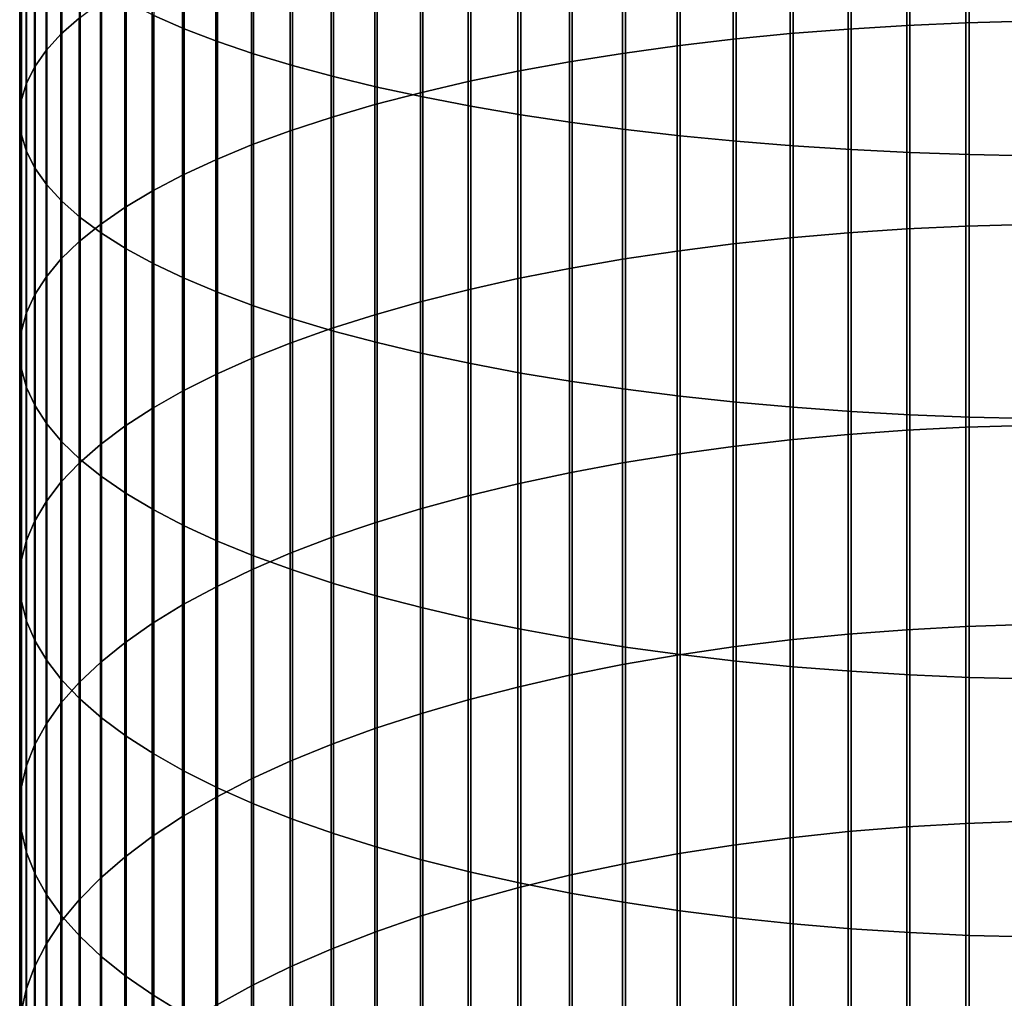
# Model space of a CAD drawing. Header units: metres. Extents: x -28 to 70, y -218 to 27.
# Tile 60 of 246: x -12 to -1, y -138 to -127. Entities that reach past the tile are written whole.
import ezdxf

# ---------------------------------------------------------------- set-up
doc = ezdxf.new("R2010")
doc.units = ezdxf.units.M
doc.layers.add('solid_10_261_002_XXX', color=7, linetype='CONTINUOUS')

msp = doc.modelspace()

# ---------------------------------------------------------------- linework, layer by layer
at = {"layer": 'solid_10_261_002_XXX'}
for points in [[(-10.447225, -124.347435, 455.161987), (-10.447225, -127.150734, 454.458527), (-10.105136, -127.298859, 455.016418), (-10.105136, -124.480263, 455.723724)], [(-10.105136, -124.480263, 455.723724), (-10.105136, -127.298859, 455.016418), (-9.731189, -127.441826, 455.554871), (-9.731189, -124.608467, 456.265869)], [(-9.731189, -124.608467, 456.265869), (-9.731189, -127.441826, 455.554871), (-9.326563, -127.579178, 456.072205), (-9.326563, -124.731644, 456.786743)], [(-11.284048, -124.652519, 445.049438), (-11.284048, -127.179482, 444.3414), (-11.487036, -127.36042, 444.954803), (-11.487036, -124.816635, 445.667542)], [(-9.326563, -124.731644, 456.786743), (-9.326563, -127.579178, 456.072205), (-8.892533, -127.710487, 456.566742), (-8.892533, -124.849396, 457.284698)], [(-11.487036, -124.816635, 445.667542), (-11.487036, -127.36042, 444.954803), (-11.65381, -127.544304, 445.578186), (-11.65381, -124.983421, 446.295715)], [(-8.892533, -124.849396, 457.284698), (-8.892533, -127.710487, 456.566742), (-8.430468, -127.835342, 457.036987), (-8.430468, -124.961349, 457.758179)], [(-11.65381, -124.983421, 446.295715), (-11.65381, -127.544304, 445.578186), (-11.783843, -127.730537, 446.209534), (-11.783843, -125.152336, 446.931915)], [(-8.430468, -124.961349, 457.758179), (-8.430468, -127.835342, 457.036987), (-7.941825, -127.953339, 457.481384), (-7.941825, -125.067169, 458.205658)], [(-2.003021, -124.959274, 436.814636), (-2.003021, -127.261192, 436.101318), (-2.661086, -127.301666, 436.225891), (-2.661086, -124.99633, 436.940277)], [(-1.338642, -124.932716, 436.72464), (-1.338642, -127.232185, 436.012054), (-2.003021, -127.261192, 436.101318), (-2.003021, -124.959274, 436.814636)], [(-0.670042, -124.916756, 436.670532), (-0.670042, -127.214752, 435.958405), (-1.338642, -127.232185, 436.012054), (-1.338642, -124.932716, 436.72464)], [(-7.941825, -125.067169, 458.205658), (-7.941825, -127.953339, 457.481384), (-7.428144, -128.064117, 457.898621), (-7.428144, -125.166504, 458.625732)], [(-3.310761, -125.043785, 437.101166), (-3.310761, -127.3535, 436.385406), (-3.949999, -127.416512, 436.579346), (-3.949999, -125.101479, 437.296753)], [(-2.661086, -124.99633, 436.940277), (-2.661086, -127.301666, 436.225891), (-3.310761, -127.3535, 436.385406), (-3.310761, -125.043785, 437.101166)], [(-11.783843, -125.152336, 446.931915), (-11.783843, -127.730537, 446.209534), (-11.876726, -127.918549, 446.846893), (-11.876726, -125.322868, 447.574188)], [(-7.428144, -125.166504, 458.625732), (-7.428144, -128.064117, 457.898621), (-6.891044, -128.167313, 458.287292), (-6.891044, -125.259056, 459.01712)], [(-4.576783, -125.169235, 437.526428), (-4.576783, -127.490517, 436.807098), (-5.189138, -127.575272, 437.067963), (-5.189138, -125.246834, 437.78952)], [(-3.949999, -125.101479, 437.296753), (-3.949999, -127.416512, 436.579346), (-4.576783, -127.490517, 436.807098), (-4.576783, -125.169235, 437.526428)], [(-6.891044, -125.259056, 459.01712), (-6.891044, -128.167313, 458.287292), (-6.332219, -128.262619, 458.64624), (-6.332219, -125.344513, 459.37851)], [(-5.189138, -125.246834, 437.78952), (-5.189138, -127.575272, 437.067963), (-5.785134, -127.670517, 437.361084), (-5.785134, -125.334038, 438.085144)], [(-11.876726, -125.322868, 447.574188), (-11.876726, -127.918549, 446.846893), (-11.932165, -128.107727, 447.488281), (-11.932165, -125.494461, 448.220459)], [(-5.785134, -125.334038, 438.085144), (-5.785134, -127.670517, 437.361084), (-6.362891, -127.775948, 437.685577), (-6.362891, -125.430565, 438.412384)], [(-6.332219, -125.344513, 459.37851), (-6.332219, -128.262619, 458.64624), (-5.753431, -128.349731, 458.974304), (-5.753431, -125.42263, 459.708832)], [(-5.753431, -125.42263, 459.708832), (-5.753431, -128.349731, 458.974304), (-5.156505, -128.42836, 459.270477), (-5.156505, -125.493141, 460.007019)], [(-11.932165, -125.494461, 448.220459), (-11.932165, -128.107727, 447.488281), (-11.949986, -128.297501, 448.131592), (-11.949986, -125.666588, 448.868744)], [(-6.362891, -125.430565, 438.412384), (-6.362891, -127.775948, 437.685577), (-6.920588, -127.891235, 438.040405), (-6.920588, -125.536118, 438.770203)], [(-5.156505, -125.493141, 460.007019), (-5.156505, -128.42836, 459.270477), (-4.543321, -128.49826, 459.533752), (-4.543321, -125.555832, 460.272125)], [(-6.920588, -125.536118, 438.770203), (-6.920588, -127.891235, 438.040405), (-7.456467, -128.016006, 438.424408), (-7.456467, -125.650352, 439.157501)], [(-4.543321, -125.555832, 460.272125), (-4.543321, -128.49826, 459.533752), (-3.915814, -128.559235, 459.763397), (-3.915814, -125.610504, 460.503326)], [(-3.915814, -125.610504, 460.503326), (-3.915814, -128.559235, 459.763397), (-3.275962, -128.611069, 459.958618), (-3.275962, -125.656982, 460.69989)], [(-11.949986, -125.666588, 448.868744), (-11.949986, -128.297501, 448.131592), (-11.930133, -128.487244, 448.774872), (-11.930133, -125.838699, 449.516968)], [(-7.456467, -125.650352, 439.157501), (-7.456467, -128.016006, 438.424408), (-7.968838, -128.149887, 438.836426), (-7.968838, -125.772926, 439.573029)], [(-3.275962, -125.656982, 460.69989), (-3.275962, -128.611069, 459.958618), (-2.625782, -128.653595, 460.118805), (-2.625782, -125.695129, 460.861206)], [(-2.625782, -125.695129, 460.861206), (-2.625782, -128.653595, 460.118805), (-1.967323, -128.686707, 460.2435), (-1.967323, -125.724815, 460.986755)], [(-1.967323, -125.724815, 460.986755), (-1.967323, -128.686707, 460.2435), (-1.302662, -128.710266, 460.332245), (-1.302662, -125.745949, 461.076111)], [(-1.302662, -125.745949, 461.076111), (-1.302662, -128.710266, 460.332245), (-0.633895, -128.724228, 460.384827), (-0.633895, -125.758461, 461.129059)], [(-11.930133, -125.838699, 449.516968), (-11.930133, -128.487244, 448.774872), (-11.872668, -128.676392, 449.416077), (-11.872668, -126.010254, 450.163086)], [(-7.968838, -125.772926, 439.573029), (-7.968838, -128.149887, 438.836426), (-8.456086, -128.292435, 439.275146), (-8.456086, -125.903435, 440.015472)], [(-8.456086, -125.903435, 440.015472), (-8.456086, -128.292435, 439.275146), (-8.916676, -128.443207, 439.739197), (-8.916676, -126.041481, 440.483459)], [(-11.872668, -126.010254, 450.163086), (-11.872668, -128.676392, 449.416077), (-11.777773, -128.864319, 450.053162), (-11.777773, -126.180702, 450.805084)], [(-8.916676, -126.041481, 440.483459), (-8.916676, -128.443207, 439.739197), (-9.349153, -128.60173, 440.227081), (-9.349153, -126.186623, 440.975494)], [(-11.777773, -126.180702, 450.805084), (-11.777773, -128.864319, 450.053162), (-11.645746, -129.050446, 450.684143), (-11.645746, -126.349525, 451.440918)], [(-9.349153, -126.186623, 440.975494), (-9.349153, -128.60173, 440.227081), (-9.752155, -128.767517, 440.737305), (-9.752155, -126.338402, 441.490051)], [(-11.645746, -126.349525, 451.440918), (-11.645746, -129.050446, 450.684143), (-11.477005, -129.234177, 451.307037), (-11.477005, -126.516174, 452.068573)], [(-9.752155, -126.338402, 441.490051), (-9.752155, -128.767517, 440.737305), (-10.124413, -128.940018, 441.268219), (-10.124413, -126.496338, 442.025482)], [(-11.477005, -126.516174, 452.068573), (-11.477005, -129.234177, 451.307037), (-11.272079, -129.414932, 451.91983), (-11.272079, -126.680138, 452.686096)], [(-10.124413, -126.496338, 442.025482), (-10.124413, -128.940018, 441.268219), (-10.464751, -129.118713, 441.818176), (-10.464751, -126.659943, 442.580109)], [(-11.272079, -126.680138, 452.686096), (-11.272079, -129.414932, 451.91983), (-11.031618, -129.592163, 452.52066), (-11.031618, -126.840881, 453.291534)], [(-10.464751, -126.659943, 442.580109), (-10.464751, -129.118713, 441.818176), (-10.772099, -129.303024, 442.385437), (-10.772099, -126.82869, 443.152191)], [(-10.772099, -126.82869, 443.152191), (-10.772099, -129.303024, 442.385437), (-11.045485, -129.492371, 442.968201), (-11.045485, -127.002052, 443.739899)], [(-11.031618, -126.840881, 453.291534), (-11.031618, -129.592163, 452.52066), (-10.756376, -129.765289, 453.107574), (-10.756376, -126.997917, 453.882965)], [(-11.045485, -127.002052, 443.739899), (-11.045485, -129.492371, 442.968201), (-11.284048, -129.686172, 443.564636), (-11.284048, -127.179482, 444.3414)], [(-10.756376, -126.997917, 453.882965), (-10.756376, -129.765289, 453.107574), (-10.447225, -129.933777, 453.678741), (-10.447225, -127.150734, 454.458527)], [(-11.284048, -127.179482, 444.3414), (-11.284048, -129.686172, 443.564636), (-11.487036, -129.883789, 444.172852), (-11.487036, -127.36042, 444.954803)], [(-10.447225, -127.150734, 454.458527), (-10.447225, -129.933777, 453.678741), (-10.105136, -130.097076, 454.232391), (-10.105136, -127.298859, 455.016418)], [(-10.105136, -127.298859, 455.016418), (-10.105136, -130.097076, 454.232391), (-9.731189, -130.2547, 454.766724), (-9.731189, -127.441826, 455.554871)], [(-2.661086, -127.301666, 436.225891), (-2.661086, -129.586639, 435.448822), (-3.310761, -129.642807, 435.606842), (-3.310761, -127.3535, 436.385406)], [(-2.003021, -127.261192, 436.101318), (-2.003021, -129.54277, 435.325378), (-2.661086, -129.586639, 435.448822), (-2.661086, -127.301666, 436.225891)], [(-1.338642, -127.232185, 436.012054), (-1.338642, -129.511337, 435.236938), (-2.003021, -129.54277, 435.325378), (-2.003021, -127.261192, 436.101318)], [(-0.670042, -127.214752, 435.958405), (-0.670042, -129.492447, 435.183777), (-1.338642, -129.511337, 435.236938), (-1.338642, -127.232185, 436.012054)], [(-11.487036, -127.36042, 444.954803), (-11.487036, -129.883789, 444.172852), (-11.65381, -130.084625, 444.790985), (-11.65381, -127.544304, 445.578186)], [(-3.310761, -127.3535, 436.385406), (-3.310761, -129.642807, 435.606842), (-3.949999, -129.71109, 435.798981), (-3.949999, -127.416512, 436.579346)], [(-9.731189, -127.441826, 455.554871), (-9.731189, -130.2547, 454.766724), (-9.326563, -130.406143, 455.280121), (-9.326563, -127.579178, 456.072205)], [(-4.576783, -127.490517, 436.807098), (-4.576783, -129.79129, 436.024658), (-5.189138, -129.883133, 436.283081), (-5.189138, -127.575272, 437.067963)], [(-3.949999, -127.416512, 436.579346), (-3.949999, -129.71109, 435.798981), (-4.576783, -129.79129, 436.024658), (-4.576783, -127.490517, 436.807098)], [(-11.65381, -127.544304, 445.578186), (-11.65381, -130.084625, 444.790985), (-11.783843, -130.28804, 445.417023), (-11.783843, -127.730537, 446.209534)], [(-9.326563, -127.579178, 456.072205), (-9.326563, -130.406143, 455.280121), (-8.892533, -130.550903, 455.770905), (-8.892533, -127.710487, 456.566742)], [(-5.189138, -127.575272, 437.067963), (-5.189138, -129.883133, 436.283081), (-5.785134, -129.986359, 436.573517), (-5.785134, -127.670517, 437.361084)], [(-11.783843, -127.730537, 446.209534), (-11.783843, -130.28804, 445.417023), (-11.876726, -130.493393, 446.049011), (-11.876726, -127.918549, 446.846893)], [(-8.892533, -127.710487, 456.566742), (-8.892533, -130.550903, 455.770905), (-8.430468, -130.688553, 456.237549), (-8.430468, -127.835342, 457.036987)], [(-5.785134, -127.670517, 437.361084), (-5.785134, -129.986359, 436.573517), (-6.362891, -130.100601, 436.894989), (-6.362891, -127.775948, 437.685577)], [(-8.430468, -127.835342, 457.036987), (-8.430468, -130.688553, 456.237549), (-7.941825, -130.818649, 456.678589), (-7.941825, -127.953339, 457.481384)], [(-6.362891, -127.775948, 437.685577), (-6.362891, -130.100601, 436.894989), (-6.920588, -130.22554, 437.246521), (-6.920588, -127.891235, 438.040405)], [(-11.876726, -127.918549, 446.846893), (-11.876726, -130.493393, 446.049011), (-11.932165, -130.700027, 446.684967), (-11.932165, -128.107727, 447.488281)], [(-7.941825, -127.953339, 457.481384), (-7.941825, -130.818649, 456.678589), (-7.428144, -130.940781, 457.092621), (-7.428144, -128.064117, 457.898621)], [(-6.920588, -127.891235, 438.040405), (-6.920588, -130.22554, 437.246521), (-7.456467, -130.360764, 437.626984), (-7.456467, -128.016006, 438.424408)], [(-7.456467, -128.016006, 438.424408), (-7.456467, -130.360764, 437.626984), (-7.968838, -130.505844, 438.035187), (-7.968838, -128.149887, 438.836426)], [(-7.428144, -128.064117, 457.898621), (-7.428144, -130.940781, 457.092621), (-6.891044, -131.054565, 457.478333), (-6.891044, -128.167313, 458.287292)], [(-11.932165, -128.107727, 447.488281), (-11.932165, -130.700027, 446.684967), (-11.949986, -130.907288, 447.322876), (-11.949986, -128.297501, 448.131592)], [(-7.968838, -128.149887, 438.836426), (-7.968838, -130.505844, 438.035187), (-8.456086, -130.660324, 438.469879), (-8.456086, -128.292435, 439.275146)], [(-6.891044, -128.167313, 458.287292), (-6.891044, -131.054565, 457.478333), (-6.332219, -131.159637, 457.834534), (-6.332219, -128.262619, 458.64624)], [(-8.456086, -128.292435, 439.275146), (-8.456086, -130.660324, 438.469879), (-8.916676, -130.823715, 438.929626), (-8.916676, -128.443207, 439.739197)], [(-6.332219, -128.262619, 458.64624), (-6.332219, -131.159637, 457.834534), (-5.753431, -131.255661, 458.160095), (-5.753431, -128.349731, 458.974304)], [(-11.949986, -128.297501, 448.131592), (-11.949986, -130.907288, 447.322876), (-11.930133, -131.114548, 447.960724), (-11.930133, -128.487244, 448.774872)], [(-5.753431, -128.349731, 458.974304), (-5.753431, -131.255661, 458.160095), (-5.156505, -131.342361, 458.45401), (-5.156505, -128.42836, 459.270477)], [(-11.930133, -128.487244, 448.774872), (-11.930133, -131.114548, 447.960724), (-11.872668, -131.321121, 448.596527), (-11.872668, -128.676392, 449.416077)], [(-8.916676, -128.443207, 439.739197), (-8.916676, -130.823715, 438.929626), (-9.349153, -130.995514, 439.412994), (-9.349153, -128.60173, 440.227081)], [(-5.156505, -128.42836, 459.270477), (-5.156505, -131.342361, 458.45401), (-4.543321, -131.419434, 458.715302), (-4.543321, -128.49826, 459.533752)], [(-4.543321, -128.49826, 459.533752), (-4.543321, -131.419434, 458.715302), (-3.915814, -131.486649, 458.943176), (-3.915814, -128.559235, 459.763397)], [(-9.349153, -128.60173, 440.227081), (-9.349153, -130.995514, 439.412994), (-9.752155, -131.175156, 439.918488), (-9.752155, -128.767517, 440.737305)], [(-3.915814, -128.559235, 459.763397), (-3.915814, -131.486649, 458.943176), (-3.275962, -131.543793, 459.136902), (-3.275962, -128.611069, 459.958618)], [(-3.275962, -128.611069, 459.958618), (-3.275962, -131.543793, 459.136902), (-2.625782, -131.590683, 459.295868), (-2.625782, -128.653595, 460.118805)], [(-11.872668, -128.676392, 449.416077), (-11.872668, -131.321121, 448.596527), (-11.777773, -131.526382, 449.228241), (-11.777773, -128.864319, 450.053162)], [(-2.625782, -128.653595, 460.118805), (-2.625782, -131.590683, 459.295868), (-1.967323, -131.627182, 459.419586), (-1.967323, -128.686707, 460.2435)], [(-1.967323, -128.686707, 460.2435), (-1.967323, -131.627182, 459.419586), (-1.302662, -131.653168, 459.50769), (-1.302662, -128.710266, 460.332245)], [(-1.302662, -128.710266, 460.332245), (-1.302662, -131.653168, 459.50769), (-0.633895, -131.668564, 459.559845), (-0.633895, -128.724228, 460.384827)], [(-9.752155, -128.767517, 440.737305), (-9.752155, -131.175156, 439.918488), (-10.124413, -131.362106, 440.444489), (-10.124413, -128.940018, 441.268219)], [(-11.777773, -128.864319, 450.053162), (-11.777773, -131.526382, 449.228241), (-11.645746, -131.729675, 449.853882), (-11.645746, -129.050446, 450.684143)], [(-10.124413, -128.940018, 441.268219), (-10.124413, -131.362106, 440.444489), (-10.464751, -131.55574, 440.989349), (-10.464751, -129.118713, 441.818176)], [(-11.645746, -129.050446, 450.684143), (-11.645746, -131.729675, 449.853882), (-11.477005, -131.930359, 450.471527), (-11.477005, -129.234177, 451.307037)], [(-10.464751, -129.118713, 441.818176), (-10.464751, -131.55574, 440.989349), (-10.772099, -131.755478, 441.551361), (-10.772099, -129.303024, 442.385437)], [(-11.477005, -129.234177, 451.307037), (-11.477005, -131.930359, 450.471527), (-11.272079, -132.127792, 451.079163), (-11.272079, -129.414932, 451.91983)], [(-10.772099, -129.303024, 442.385437), (-10.772099, -131.755478, 441.551361), (-11.045485, -131.960678, 442.128754), (-11.045485, -129.492371, 442.968201)], [(-11.045485, -129.492371, 442.968201), (-11.045485, -131.960678, 442.128754), (-11.284048, -132.1707, 442.719666), (-11.284048, -129.686172, 443.564636)], [(-11.272079, -129.414932, 451.91983), (-11.272079, -132.127792, 451.079163), (-11.031618, -132.321365, 451.674927), (-11.031618, -129.592163, 452.52066)], [(-0.670042, -129.492447, 435.183777), (-0.670042, -131.748123, 434.34726), (-1.338642, -131.768463, 434.399872), (-1.338642, -129.511337, 435.236938)], [(-11.031618, -129.592163, 452.52066), (-11.031618, -132.321365, 451.674927), (-10.756376, -132.510452, 452.256897), (-10.756376, -129.765289, 453.107574)], [(-2.661086, -129.586639, 435.448822), (-2.661086, -131.849518, 434.609589), (-3.310761, -131.909988, 434.766052), (-3.310761, -129.642807, 435.606842)], [(-2.003021, -129.54277, 435.325378), (-2.003021, -131.802292, 434.487396), (-2.661086, -131.849518, 434.609589), (-2.661086, -129.586639, 435.448822)], [(-1.338642, -129.511337, 435.236938), (-1.338642, -131.768463, 434.399872), (-2.003021, -131.802292, 434.487396), (-2.003021, -129.54277, 435.325378)], [(-11.284048, -129.686172, 443.564636), (-11.284048, -132.1707, 442.719666), (-11.487036, -132.384857, 443.322266), (-11.487036, -129.883789, 444.172852)], [(-3.949999, -129.71109, 435.798981), (-3.949999, -131.98349, 434.956238), (-4.576783, -132.069824, 435.179626), (-4.576783, -129.79129, 436.024658)], [(-3.310761, -129.642807, 435.606842), (-3.310761, -131.909988, 434.766052), (-3.949999, -131.98349, 434.956238), (-3.949999, -129.71109, 435.798981)], [(-10.756376, -129.765289, 453.107574), (-10.756376, -132.510452, 452.256897), (-10.447225, -132.694473, 452.823242), (-10.447225, -129.933777, 453.678741)], [(-4.576783, -129.79129, 436.024658), (-4.576783, -132.069824, 435.179626), (-5.189138, -132.168701, 435.435455), (-5.189138, -129.883133, 436.283081)], [(-11.487036, -129.883789, 444.172852), (-11.487036, -132.384857, 443.322266), (-11.65381, -132.602509, 443.934662), (-11.65381, -130.084625, 444.790985)], [(-10.447225, -129.933777, 453.678741), (-10.447225, -132.694473, 452.823242), (-10.105136, -132.872849, 453.372223), (-10.105136, -130.097076, 454.232391)], [(-5.189138, -129.883133, 436.283081), (-5.189138, -132.168701, 435.435455), (-5.785134, -132.279816, 435.722961), (-5.785134, -129.986359, 436.573517)], [(-5.785134, -129.986359, 436.573517), (-5.785134, -132.279816, 435.722961), (-6.362891, -132.402802, 436.041199), (-6.362891, -130.100601, 436.894989)], [(-11.65381, -130.084625, 444.790985), (-11.65381, -132.602509, 443.934662), (-11.783843, -132.822952, 444.554932), (-11.783843, -130.28804, 445.417023)], [(-10.105136, -130.097076, 454.232391), (-10.105136, -132.872849, 453.372223), (-9.731189, -133.044998, 453.902069), (-9.731189, -130.2547, 454.766724)], [(-6.362891, -130.100601, 436.894989), (-6.362891, -132.402802, 436.041199), (-6.920588, -132.537292, 436.389191), (-6.920588, -130.22554, 437.246521)], [(-9.731189, -130.2547, 454.766724), (-9.731189, -133.044998, 453.902069), (-9.326563, -133.210403, 454.411102), (-9.326563, -130.406143, 455.280121)], [(-6.920588, -130.22554, 437.246521), (-6.920588, -132.537292, 436.389191), (-7.456467, -132.682846, 436.765808), (-7.456467, -130.360764, 437.626984)], [(-11.783843, -130.28804, 445.417023), (-11.783843, -132.822952, 444.554932), (-11.876726, -133.045471, 445.181061), (-11.876726, -130.493393, 446.049011)], [(-7.456467, -130.360764, 437.626984), (-7.456467, -132.682846, 436.765808), (-7.968838, -132.83902, 437.169922), (-7.968838, -130.505844, 438.035187)], [(-11.876726, -130.493393, 446.049011), (-11.876726, -133.045471, 445.181061), (-11.932165, -133.269409, 445.811127), (-11.932165, -130.700027, 446.684967)], [(-9.326563, -130.406143, 455.280121), (-9.326563, -133.210403, 454.411102), (-8.892533, -133.36853, 454.897766), (-8.892533, -130.550903, 455.770905)], [(-8.892533, -130.550903, 455.770905), (-8.892533, -133.36853, 454.897766), (-8.430468, -133.518875, 455.360474), (-8.430468, -130.688553, 456.237549)], [(-7.968838, -130.505844, 438.035187), (-7.968838, -132.83902, 437.169922), (-8.456086, -133.005325, 437.600189), (-8.456086, -130.660324, 438.469879)], [(-11.932165, -130.700027, 446.684967), (-11.932165, -133.269409, 445.811127), (-11.949986, -133.494019, 446.443146), (-11.949986, -130.907288, 447.322876)], [(-8.456086, -130.660324, 438.469879), (-8.456086, -133.005325, 437.600189), (-8.916676, -133.181213, 438.055298), (-8.916676, -130.823715, 438.929626)], [(-8.430468, -130.688553, 456.237549), (-8.430468, -133.518875, 455.360474), (-7.941825, -133.660965, 455.797791), (-7.941825, -130.818649, 456.678589)], [(-8.916676, -130.823715, 438.929626), (-8.916676, -133.181213, 438.055298), (-9.349153, -133.36615, 438.533813), (-9.349153, -130.995514, 439.412994)], [(-7.941825, -130.818649, 456.678589), (-7.941825, -133.660965, 455.797791), (-7.428144, -133.794357, 456.208344), (-7.428144, -130.940781, 457.092621)], [(-11.949986, -130.907288, 447.322876), (-11.949986, -133.494019, 446.443146), (-11.930133, -133.718628, 447.075104), (-11.930133, -131.114548, 447.960724)], [(-7.428144, -130.940781, 457.092621), (-7.428144, -133.794357, 456.208344), (-6.891044, -133.918625, 456.59082), (-6.891044, -131.054565, 457.478333)], [(-9.349153, -130.995514, 439.412994), (-9.349153, -133.36615, 438.533813), (-9.752155, -133.55954, 439.03421), (-9.752155, -131.175156, 439.918488)], [(-6.891044, -131.054565, 457.478333), (-6.891044, -133.918625, 456.59082), (-6.332219, -134.033386, 456.944), (-6.332219, -131.159637, 457.834534)], [(-11.930133, -131.114548, 447.960724), (-11.930133, -133.718628, 447.075104), (-11.872668, -133.94249, 447.705017), (-11.872668, -131.321121, 448.596527)], [(-6.332219, -131.159637, 457.834534), (-6.332219, -134.033386, 456.944), (-5.753431, -134.138275, 457.266815), (-5.753431, -131.255661, 458.160095)], [(-9.752155, -131.175156, 439.918488), (-9.752155, -133.55954, 439.03421), (-10.124413, -133.760788, 439.554932), (-10.124413, -131.362106, 440.444489)], [(-5.753431, -131.255661, 458.160095), (-5.753431, -134.138275, 457.266815), (-5.156505, -134.232971, 457.558228), (-5.156505, -131.342361, 458.45401)], [(-11.872668, -131.321121, 448.596527), (-11.872668, -133.94249, 447.705017), (-11.777773, -134.164932, 448.330902), (-11.777773, -131.526382, 449.228241)], [(-10.124413, -131.362106, 440.444489), (-10.124413, -133.760788, 439.554932), (-10.464751, -133.969238, 440.094299), (-10.464751, -131.55574, 440.989349)], [(-5.156505, -131.342361, 458.45401), (-5.156505, -134.232971, 457.558228), (-4.543321, -134.317154, 457.817322), (-4.543321, -131.419434, 458.715302)], [(-4.543321, -131.419434, 458.715302), (-4.543321, -134.317154, 457.817322), (-3.915814, -134.390564, 458.043274), (-3.915814, -131.486649, 458.943176)], [(-3.915814, -131.486649, 458.943176), (-3.915814, -134.390564, 458.043274), (-3.275962, -134.452988, 458.235382), (-3.275962, -131.543793, 459.136902)], [(-11.777773, -131.526382, 449.228241), (-11.777773, -134.164932, 448.330902), (-11.645746, -134.385239, 448.950775), (-11.645746, -131.729675, 449.853882)], [(-10.464751, -131.55574, 440.989349), (-10.464751, -133.969238, 440.094299), (-10.772099, -134.18425, 440.650635), (-10.772099, -131.755478, 441.551361)], [(-3.275962, -131.543793, 459.136902), (-3.275962, -134.452988, 458.235382), (-2.625782, -134.504196, 458.393005), (-2.625782, -131.590683, 459.295868)], [(-2.625782, -131.590683, 459.295868), (-2.625782, -134.504196, 458.393005), (-1.967323, -134.544067, 458.515717), (-1.967323, -131.627182, 459.419586)], [(-1.967323, -131.627182, 459.419586), (-1.967323, -134.544067, 458.515717), (-1.302662, -134.572449, 458.603058), (-1.302662, -131.653168, 459.50769)], [(-1.302662, -131.653168, 459.50769), (-1.302662, -134.572449, 458.603058), (-0.633895, -134.589249, 458.654785), (-0.633895, -131.668564, 459.559845)], [(-11.645746, -131.729675, 449.853882), (-11.645746, -134.385239, 448.950775), (-11.477005, -134.602707, 449.562683), (-11.477005, -131.930359, 450.471527)], [(-10.772099, -131.755478, 441.551361), (-10.772099, -134.18425, 440.650635), (-11.045485, -134.405151, 441.222198), (-11.045485, -131.960678, 442.128754)], [(-2.003021, -131.802292, 434.487396), (-2.003021, -134.038101, 433.588043), (-2.661086, -134.088638, 433.708893), (-2.661086, -131.849518, 434.609589)], [(-1.338642, -131.768463, 434.399872), (-1.338642, -134.001877, 433.501434), (-2.003021, -134.038101, 433.588043), (-2.003021, -131.802292, 434.487396)], [(-0.670042, -131.748123, 434.34726), (-0.670042, -133.980118, 433.449402), (-1.338642, -134.001877, 433.501434), (-1.338642, -131.768463, 434.399872)], [(-11.477005, -131.930359, 450.471527), (-11.477005, -134.602707, 449.562683), (-11.272079, -134.816666, 450.164703), (-11.272079, -132.127792, 451.079163)], [(-3.310761, -131.909988, 434.766052), (-3.310761, -134.153351, 433.863617), (-3.949999, -134.232025, 434.051758), (-3.949999, -131.98349, 434.956238)], [(-2.661086, -131.849518, 434.609589), (-2.661086, -134.088638, 433.708893), (-3.310761, -134.153351, 433.863617), (-3.310761, -131.909988, 434.766052)], [(-11.045485, -131.960678, 442.128754), (-11.045485, -134.405151, 441.222198), (-11.284048, -134.631226, 441.807159), (-11.284048, -132.1707, 442.719666)], [(-3.949999, -131.98349, 434.956238), (-3.949999, -134.232025, 434.051758), (-4.576783, -134.324432, 434.272675), (-4.576783, -132.069824, 435.179626)], [(-11.272079, -132.127792, 451.079163), (-11.272079, -134.816666, 450.164703), (-11.031618, -135.026443, 450.754944), (-11.031618, -132.321365, 451.674927)], [(-4.576783, -132.069824, 435.179626), (-4.576783, -134.324432, 434.272675), (-5.189138, -134.430252, 434.525726), (-5.189138, -132.168701, 435.435455)], [(-11.284048, -132.1707, 442.719666), (-11.284048, -134.631226, 441.807159), (-11.487036, -134.861771, 442.403687), (-11.487036, -132.384857, 443.322266)], [(-5.189138, -132.168701, 435.435455), (-5.189138, -134.430252, 434.525726), (-5.785134, -134.549179, 434.810059), (-5.785134, -132.279816, 435.722961)], [(-11.031618, -132.321365, 451.674927), (-11.031618, -135.026443, 450.754944), (-10.756376, -135.231354, 451.331543), (-10.756376, -132.510452, 452.256897)], [(-5.785134, -132.279816, 435.722961), (-5.785134, -134.549179, 434.810059), (-6.362891, -134.680817, 435.124847), (-6.362891, -132.402802, 436.041199)], [(-11.487036, -132.384857, 443.322266), (-11.487036, -134.861771, 442.403687), (-11.65381, -135.096054, 443.009918), (-11.65381, -132.602509, 443.934662)], [(-6.362891, -132.402802, 436.041199), (-6.362891, -134.680817, 435.124847), (-6.920588, -134.824768, 435.469025), (-6.920588, -132.537292, 436.389191)], [(-10.756376, -132.510452, 452.256897), (-10.756376, -135.231354, 451.331543), (-10.447225, -135.430786, 451.89267), (-10.447225, -132.694473, 452.823242)], [(-6.920588, -132.537292, 436.389191), (-6.920588, -134.824768, 435.469025), (-7.456467, -134.98056, 435.841553), (-7.456467, -132.682846, 436.765808)], [(-11.65381, -132.602509, 443.934662), (-11.65381, -135.096054, 443.009918), (-11.783843, -135.333359, 443.623901), (-11.783843, -132.822952, 444.554932)], [(-10.447225, -132.694473, 452.823242), (-10.447225, -135.430786, 451.89267), (-10.105136, -135.624084, 452.436554), (-10.105136, -132.872849, 453.372223)], [(-7.456467, -132.682846, 436.765808), (-7.456467, -134.98056, 435.841553), (-7.968838, -135.147705, 436.241211), (-7.968838, -132.83902, 437.169922)], [(-11.783843, -132.822952, 444.554932), (-11.783843, -135.333359, 443.623901), (-11.876726, -135.572906, 444.243744), (-11.876726, -133.045471, 445.181061)], [(-10.105136, -132.872849, 453.372223), (-10.105136, -135.624084, 452.436554), (-9.731189, -135.810654, 452.961517), (-9.731189, -133.044998, 453.902069)], [(-7.968838, -132.83902, 437.169922), (-7.968838, -135.147705, 436.241211), (-8.456086, -135.325699, 436.666809), (-8.456086, -133.005325, 437.600189)], [(-8.456086, -133.005325, 437.600189), (-8.456086, -135.325699, 436.666809), (-8.916676, -135.513947, 437.116943), (-8.916676, -133.181213, 438.055298)], [(-11.876726, -133.045471, 445.181061), (-11.876726, -135.572906, 444.243744), (-11.932165, -135.813965, 444.867462), (-11.932165, -133.269409, 445.811127)], [(-9.731189, -133.044998, 453.902069), (-9.731189, -135.810654, 452.961517), (-9.326563, -135.989883, 453.465851), (-9.326563, -133.210403, 454.411102)], [(-8.916676, -133.181213, 438.055298), (-8.916676, -135.513947, 437.116943), (-9.349153, -135.711884, 437.59021), (-9.349153, -133.36615, 438.533813)], [(-9.326563, -133.210403, 454.411102), (-9.326563, -135.989883, 453.465851), (-8.892533, -136.16124, 453.947998), (-8.892533, -133.36853, 454.897766)], [(-11.932165, -133.269409, 445.811127), (-11.932165, -135.813965, 444.867462), (-11.949986, -136.055756, 445.493103), (-11.949986, -133.494019, 446.443146)], [(-9.349153, -133.36615, 438.533813), (-9.349153, -135.711884, 437.59021), (-9.752155, -135.918869, 438.085144), (-9.752155, -133.55954, 439.03421)], [(-8.892533, -133.36853, 454.897766), (-8.892533, -136.16124, 453.947998), (-8.430468, -136.324173, 454.406433), (-8.430468, -133.518875, 455.360474)], [(-11.949986, -133.494019, 446.443146), (-11.949986, -136.055756, 445.493103), (-11.930133, -136.297531, 446.118683), (-11.930133, -133.718628, 447.075104)], [(-9.752155, -133.55954, 439.03421), (-9.752155, -135.918869, 438.085144), (-10.124413, -136.134262, 438.600159), (-10.124413, -133.760788, 439.554932)], [(-8.430468, -133.518875, 455.360474), (-8.430468, -136.324173, 454.406433), (-7.941825, -136.478149, 454.839691), (-7.941825, -133.660965, 455.797791)], [(-7.941825, -133.660965, 455.797791), (-7.941825, -136.478149, 454.839691), (-7.428144, -136.622711, 455.246429), (-7.428144, -133.794357, 456.208344)], [(-11.930133, -133.718628, 447.075104), (-11.930133, -136.297531, 446.118683), (-11.872668, -136.538528, 446.742249), (-11.872668, -133.94249, 447.705017)], [(-10.124413, -133.760788, 439.554932), (-10.124413, -136.134262, 438.600159), (-10.464751, -136.357376, 439.133636), (-10.464751, -133.969238, 440.094299)], [(-7.428144, -133.794357, 456.208344), (-7.428144, -136.622711, 455.246429), (-6.891044, -136.757385, 455.625366), (-6.891044, -133.918625, 456.59082)], [(-6.891044, -133.918625, 456.59082), (-6.891044, -136.757385, 455.625366), (-6.332219, -136.88176, 455.975311), (-6.332219, -134.033386, 456.944)], [(-11.872668, -133.94249, 447.705017), (-11.872668, -136.538528, 446.742249), (-11.777773, -136.777969, 447.361816), (-11.777773, -134.164932, 448.330902)], [(-10.464751, -133.969238, 440.094299), (-10.464751, -136.357376, 439.133636), (-10.772099, -136.587509, 439.683899), (-10.772099, -134.18425, 440.650635)], [(-6.332219, -134.033386, 456.944), (-6.332219, -136.88176, 455.975311), (-5.753431, -136.995422, 456.295135), (-5.753431, -134.138275, 457.266815)], [(-1.338642, -134.001877, 433.501434), (-1.338642, -136.20993, 432.542358), (-2.003021, -136.248489, 432.62793), (-2.003021, -134.038101, 433.588043)], [(-0.670042, -133.980118, 433.449402), (-0.670042, -136.186752, 432.490936), (-1.338642, -136.20993, 432.542358), (-1.338642, -134.001877, 433.501434)], [(-5.753431, -134.138275, 457.266815), (-5.753431, -136.995422, 456.295135), (-5.156505, -137.098038, 456.583862), (-5.156505, -134.232971, 457.558228)], [(-2.661086, -134.088638, 433.708893), (-2.661086, -136.302322, 432.747345), (-3.310761, -136.371231, 432.900269), (-3.310761, -134.153351, 433.863617)], [(-2.003021, -134.038101, 433.588043), (-2.003021, -136.248489, 432.62793), (-2.661086, -136.302322, 432.747345), (-2.661086, -134.088638, 433.708893)], [(-11.777773, -134.164932, 448.330902), (-11.777773, -136.777969, 447.361816), (-11.645746, -137.015137, 447.975433), (-11.645746, -134.385239, 448.950775)], [(-10.772099, -134.18425, 440.650635), (-10.772099, -136.587509, 439.683899), (-11.045485, -136.823929, 440.249207), (-11.045485, -134.405151, 441.222198)], [(-5.156505, -134.232971, 457.558228), (-5.156505, -137.098038, 456.583862), (-4.543321, -137.18927, 456.840546), (-4.543321, -134.317154, 457.817322)], [(-3.949999, -134.232025, 434.051758), (-3.949999, -136.455017, 433.086151), (-4.576783, -136.553421, 433.304504), (-4.576783, -134.324432, 434.272675)], [(-3.310761, -134.153351, 433.863617), (-3.310761, -136.371231, 432.900269), (-3.949999, -136.455017, 433.086151), (-3.949999, -134.232025, 434.051758)], [(-4.576783, -134.324432, 434.272675), (-4.576783, -136.553421, 433.304504), (-5.189138, -136.666122, 433.554535), (-5.189138, -134.430252, 434.525726)], [(-4.543321, -134.317154, 457.817322), (-4.543321, -137.18927, 456.840546), (-3.915814, -137.268829, 457.064423), (-3.915814, -134.390564, 458.043274)], [(-11.645746, -134.385239, 448.950775), (-11.645746, -137.015137, 447.975433), (-11.477005, -137.249237, 448.581177), (-11.477005, -134.602707, 449.562683)], [(-11.045485, -134.405151, 441.222198), (-11.045485, -136.823929, 440.249207), (-11.284048, -137.065903, 440.827789), (-11.284048, -134.631226, 441.807159)], [(-5.189138, -134.430252, 434.525726), (-5.189138, -136.666122, 433.554535), (-5.785134, -136.79277, 433.835541), (-5.785134, -134.549179, 434.810059)], [(-3.915814, -134.390564, 458.043274), (-3.915814, -137.268829, 457.064423), (-3.275962, -137.336456, 457.25473), (-3.275962, -134.452988, 458.235382)], [(-3.275962, -134.452988, 458.235382), (-3.275962, -137.336456, 457.25473), (-2.625782, -137.391968, 457.410919), (-2.625782, -134.504196, 458.393005)], [(-5.785134, -134.549179, 434.810059), (-5.785134, -136.79277, 433.835541), (-6.362891, -136.932953, 434.146606), (-6.362891, -134.680817, 435.124847)], [(-2.625782, -134.504196, 458.393005), (-2.625782, -137.391968, 457.410919), (-1.967323, -137.435165, 457.532471), (-1.967323, -134.544067, 458.515717)], [(-1.967323, -134.544067, 458.515717), (-1.967323, -137.435165, 457.532471), (-1.302662, -137.465927, 457.619019), (-1.302662, -134.572449, 458.603058)], [(-1.302662, -134.572449, 458.603058), (-1.302662, -137.465927, 457.619019), (-0.633895, -137.484131, 457.670258), (-0.633895, -134.589249, 458.654785)], [(-11.284048, -134.631226, 441.807159), (-11.284048, -137.065903, 440.827789), (-11.487036, -137.312653, 441.417786), (-11.487036, -134.861771, 442.403687)], [(-11.477005, -134.602707, 449.562683), (-11.477005, -137.249237, 448.581177), (-11.272079, -137.479568, 449.177155), (-11.272079, -134.816666, 450.164703)], [(-6.362891, -134.680817, 435.124847), (-6.362891, -136.932953, 434.146606), (-6.920588, -137.086243, 434.486725), (-6.920588, -134.824768, 435.469025)], [(-11.487036, -134.861771, 442.403687), (-11.487036, -137.312653, 441.417786), (-11.65381, -137.563416, 442.017395), (-11.65381, -135.096054, 443.009918)], [(-11.272079, -134.816666, 450.164703), (-11.272079, -137.479568, 449.177155), (-11.031618, -137.705383, 449.761444), (-11.031618, -135.026443, 450.754944)], [(-6.920588, -134.824768, 435.469025), (-6.920588, -137.086243, 434.486725), (-7.456467, -137.252151, 434.854858), (-7.456467, -134.98056, 435.841553)], [(-11.031618, -135.026443, 450.754944), (-11.031618, -137.705383, 449.761444), (-10.756376, -137.925964, 450.332214), (-10.756376, -135.231354, 451.331543)], [(-7.456467, -134.98056, 435.841553), (-7.456467, -137.252151, 434.854858), (-7.968838, -137.430161, 435.249817), (-7.968838, -135.147705, 436.241211)], [(-11.65381, -135.096054, 443.009918), (-11.65381, -137.563416, 442.017395), (-11.783843, -137.817398, 442.624664), (-11.783843, -135.333359, 443.623901)], [(-10.756376, -135.231354, 451.331543), (-10.756376, -137.925964, 450.332214), (-10.447225, -138.140656, 450.887695), (-10.447225, -135.430786, 451.89267)], [(-7.968838, -135.147705, 436.241211), (-7.968838, -137.430161, 435.249817), (-8.456086, -137.619705, 435.67038), (-8.456086, -135.325699, 436.666809)], [(-11.783843, -135.333359, 443.623901), (-11.783843, -137.817398, 442.624664), (-11.876726, -138.073792, 443.237732), (-11.876726, -135.572906, 444.243744)], [(-8.456086, -135.325699, 436.666809), (-8.456086, -137.619705, 435.67038), (-8.916676, -137.82019, 436.115204), (-8.916676, -135.513947, 437.116943)], [(-10.447225, -135.430786, 451.89267), (-10.447225, -138.140656, 450.887695), (-10.105136, -138.348724, 451.426086), (-10.105136, -135.624084, 452.436554)], [(-11.876726, -135.572906, 444.243744), (-11.876726, -138.073792, 443.237732), (-11.932165, -138.331787, 443.854645), (-11.932165, -135.813965, 444.867462)], [(-8.916676, -135.513947, 437.116943), (-8.916676, -137.82019, 436.115204), (-9.349153, -138.030975, 436.582886), (-9.349153, -135.711884, 437.59021)], [(-10.105136, -135.624084, 452.436554), (-10.105136, -138.348724, 451.426086), (-9.731189, -138.549561, 451.94574), (-9.731189, -135.810654, 452.961517)], [(-9.349153, -135.711884, 437.59021), (-9.349153, -138.030975, 436.582886), (-9.752155, -138.251404, 437.071991), (-9.752155, -135.918869, 438.085144)], [(-11.932165, -135.813965, 444.867462), (-11.932165, -138.331787, 443.854645), (-11.949986, -138.590591, 444.47345), (-11.949986, -136.055756, 445.493103)], [(-9.731189, -135.810654, 452.961517), (-9.731189, -138.549561, 451.94574), (-9.326563, -138.742523, 452.445007), (-9.326563, -135.989883, 453.465851)], [(-9.752155, -135.918869, 438.085144), (-9.752155, -138.251404, 437.071991), (-10.124413, -138.480789, 437.580933), (-10.124413, -136.134262, 438.600159)], [(-9.326563, -135.989883, 453.465851), (-9.326563, -138.742523, 452.445007), (-8.892533, -138.926971, 452.922302), (-8.892533, -136.16124, 453.947998)], [(-11.949986, -136.055756, 445.493103), (-11.949986, -138.590591, 444.47345), (-11.930133, -138.849365, 445.092194), (-11.930133, -136.297531, 446.118683)], [(-10.124413, -136.134262, 438.600159), (-10.124413, -138.480789, 437.580933), (-10.464751, -138.718384, 438.108093), (-10.464751, -136.357376, 439.133636)], [(-8.892533, -136.16124, 453.947998), (-8.892533, -138.926971, 452.922302), (-8.430468, -139.102371, 453.376099), (-8.430468, -136.324173, 454.406433)], [(-1.338642, -136.20993, 432.542358), (-1.338642, -138.390961, 431.523315), (-2.003021, -138.431839, 431.607788), (-2.003021, -136.248489, 432.62793)], [(-0.670042, -136.186752, 432.490936), (-0.670042, -138.366379, 431.472534), (-1.338642, -138.390961, 431.523315), (-1.338642, -136.20993, 432.542358)], [(-11.930133, -136.297531, 446.118683), (-11.930133, -138.849365, 445.092194), (-11.872668, -139.1073, 445.708923), (-11.872668, -136.538528, 446.742249)], [(-8.430468, -136.324173, 454.406433), (-8.430468, -139.102371, 453.376099), (-7.941825, -139.268127, 453.804993), (-7.941825, -136.478149, 454.839691)], [(-2.661086, -136.302322, 432.747345), (-2.661086, -138.488907, 431.725708), (-3.310761, -138.561966, 431.876678), (-3.310761, -136.371231, 432.900269)], [(-2.003021, -136.248489, 432.62793), (-2.003021, -138.431839, 431.607788), (-2.661086, -138.488907, 431.725708), (-2.661086, -136.302322, 432.747345)], [(-10.464751, -136.357376, 439.133636), (-10.464751, -138.718384, 438.108093), (-10.772099, -138.963455, 438.651886), (-10.772099, -136.587509, 439.683899)], [(-3.949999, -136.455017, 433.086151), (-3.949999, -138.650803, 432.060211), (-4.576783, -138.755142, 432.275787), (-4.576783, -136.553421, 433.304504)], [(-3.310761, -136.371231, 432.900269), (-3.310761, -138.561966, 431.876678), (-3.949999, -138.650803, 432.060211), (-3.949999, -136.455017, 433.086151)], [(-11.872668, -136.538528, 446.742249), (-11.872668, -139.1073, 445.708923), (-11.777773, -139.363586, 446.321716), (-11.777773, -136.777969, 447.361816)], [(-7.941825, -136.478149, 454.839691), (-7.941825, -139.268127, 453.804993), (-7.428144, -139.423737, 454.207642), (-7.428144, -136.622711, 455.246429)], [(-4.576783, -136.553421, 433.304504), (-4.576783, -138.755142, 432.275787), (-5.189138, -138.874619, 432.522675), (-5.189138, -136.666122, 433.554535)], [(-10.772099, -136.587509, 439.683899), (-10.772099, -138.963455, 438.651886), (-11.045485, -139.21524, 439.21051), (-11.045485, -136.823929, 440.249207)], [(-7.428144, -136.622711, 455.246429), (-7.428144, -139.423737, 454.207642), (-6.891044, -139.56871, 454.582764), (-6.891044, -136.757385, 455.625366)], [(-5.189138, -136.666122, 433.554535), (-5.189138, -138.874619, 432.522675), (-5.785134, -139.008896, 432.80011), (-5.785134, -136.79277, 433.835541)], [(-11.777773, -136.777969, 447.361816), (-11.777773, -139.363586, 446.321716), (-11.645746, -139.617401, 446.92865), (-11.645746, -137.015137, 447.975433)], [(-6.891044, -136.757385, 455.625366), (-6.891044, -139.56871, 454.582764), (-6.332219, -139.702591, 454.929169), (-6.332219, -136.88176, 455.975311)], [(-5.785134, -136.79277, 433.835541), (-5.785134, -139.008896, 432.80011), (-6.362891, -139.157532, 433.107208), (-6.362891, -136.932953, 434.146606)], [(-11.045485, -136.823929, 440.249207), (-11.045485, -139.21524, 439.21051), (-11.284048, -139.472916, 439.782257), (-11.284048, -137.065903, 440.827789)], [(-6.332219, -136.88176, 455.975311), (-6.332219, -139.702591, 454.929169), (-5.753431, -139.824951, 455.245789), (-5.753431, -136.995422, 456.295135)], [(-11.645746, -137.015137, 447.975433), (-11.645746, -139.617401, 446.92865), (-11.477005, -139.867966, 447.527771), (-11.477005, -137.249237, 448.581177)], [(-6.362891, -136.932953, 434.146606), (-6.362891, -139.157532, 433.107208), (-6.920588, -139.320053, 433.443024), (-6.920588, -137.086243, 434.486725)], [(-5.753431, -136.995422, 456.295135), (-5.753431, -139.824951, 455.245789), (-5.156505, -139.93541, 455.531586), (-5.156505, -137.098038, 456.583862)], [(-11.284048, -137.065903, 440.827789), (-11.284048, -139.472916, 439.782257), (-11.487036, -139.735703, 440.365326), (-11.487036, -137.312653, 441.417786)], [(-6.920588, -137.086243, 434.486725), (-6.920588, -139.320053, 433.443024), (-7.456467, -139.495956, 433.806458), (-7.456467, -137.252151, 434.854858)], [(-5.156505, -137.098038, 456.583862), (-5.156505, -139.93541, 455.531586), (-4.543321, -140.03363, 455.785706), (-4.543321, -137.18927, 456.840546)], [(-4.543321, -137.18927, 456.840546), (-4.543321, -140.03363, 455.785706), (-3.915814, -140.119263, 456.007294), (-3.915814, -137.268829, 457.064423)], [(-11.487036, -137.312653, 441.417786), (-11.487036, -139.735703, 440.365326), (-11.65381, -140.002747, 440.957825), (-11.65381, -137.563416, 442.017395)], [(-11.477005, -137.249237, 448.581177), (-11.477005, -139.867966, 447.527771), (-11.272079, -140.114487, 448.117218), (-11.272079, -137.479568, 449.177155)], [(-7.456467, -137.252151, 434.854858), (-7.456467, -139.495956, 433.806458), (-7.968838, -139.684692, 434.196411), (-7.968838, -137.430161, 435.249817)], [(-3.915814, -137.268829, 457.064423), (-3.915814, -140.119263, 456.007294), (-3.275962, -140.192078, 456.195709), (-3.275962, -137.336456, 457.25473)], [(-3.275962, -137.336456, 457.25473), (-3.275962, -140.192078, 456.195709), (-2.625782, -140.251831, 456.350311), (-2.625782, -137.391968, 457.410919)], [(-7.968838, -137.430161, 435.249817), (-7.968838, -139.684692, 434.196411), (-8.456086, -139.885651, 434.611664), (-8.456086, -137.619705, 435.67038)], [(-2.625782, -137.391968, 457.410919), (-2.625782, -140.251831, 456.350311), (-1.967323, -140.29834, 456.470642), (-1.967323, -137.435165, 457.532471)], [(-1.967323, -137.435165, 457.532471), (-1.967323, -140.29834, 456.470642), (-1.302662, -140.331451, 456.556305), (-1.302662, -137.465927, 457.619019)], [(-11.65381, -137.563416, 442.017395), (-11.65381, -140.002747, 440.957825), (-11.783843, -140.273224, 441.557953), (-11.783843, -137.817398, 442.624664)], [(-11.272079, -137.479568, 449.177155), (-11.272079, -140.114487, 448.117218), (-11.031618, -140.356186, 448.695129), (-11.031618, -137.705383, 449.761444)], [(-1.302662, -137.465927, 457.619019), (-1.302662, -140.331451, 456.556305), (-0.633895, -140.351044, 456.607025), (-0.633895, -137.484131, 457.670258)], [(-8.456086, -137.619705, 435.67038), (-8.456086, -139.885651, 434.611664), (-8.916676, -140.098206, 435.050842), (-8.916676, -137.82019, 436.115204)], [(-11.031618, -137.705383, 449.761444), (-11.031618, -140.356186, 448.695129), (-10.756376, -140.592285, 449.259674), (-10.756376, -137.925964, 450.332214)], [(-11.783843, -137.817398, 442.624664), (-11.783843, -140.273224, 441.557953), (-11.876726, -140.546265, 442.163788), (-11.876726, -138.073792, 443.237732)], [(-8.916676, -137.82019, 436.115204), (-8.916676, -140.098206, 435.050842), (-9.349153, -140.321686, 435.512604), (-9.349153, -138.030975, 436.582886)], [(-10.756376, -137.925964, 450.332214), (-10.756376, -140.592285, 449.259674), (-10.447225, -140.822052, 449.809052), (-10.447225, -138.140656, 450.887695)], [(-11.876726, -138.073792, 443.237732), (-11.876726, -140.546265, 442.163788), (-11.932165, -140.821014, 442.773407), (-11.932165, -138.331787, 443.854645)], [(-9.349153, -138.030975, 436.582886), (-9.349153, -140.321686, 435.512604), (-9.752155, -140.555405, 435.995483), (-9.752155, -138.251404, 437.071991)], [(-10.447225, -138.140656, 450.887695), (-10.447225, -140.822052, 449.809052), (-10.105136, -141.044769, 450.341583), (-10.105136, -138.348724, 451.426086)]]:
    msp.add_3dface(points, dxfattribs=at)

doc.saveas('drawing.dxf')
